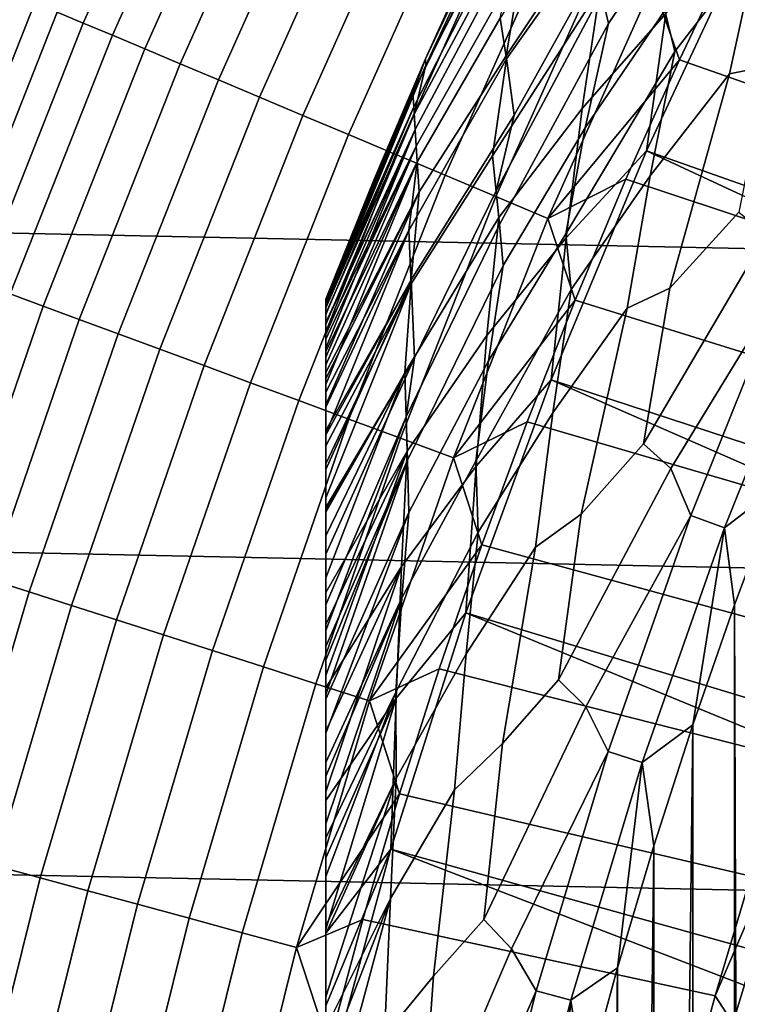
# Model space of a CAD drawing. Header units: metres. Extents: x -29 to 117, y -464 to 29.
# Tile 92 of 256: x -21.62 to -18.99, y 5.39 to 9.01. Entities that reach past the tile are written whole.
import ezdxf

# ---------------------------------------------------------------- set-up
doc = ezdxf.new("R2010")
doc.units = ezdxf.units.M
doc.layers.add('solid_24_501_056_XXX', color=7, linetype='CONTINUOUS')

msp = doc.modelspace()

# ---------------------------------------------------------------- linework, layer by layer
at = {"layer": 'solid_24_501_056_XXX'}
for points in [[(27.666569, 8.352916, -99.5), (-27.292519, 9.504066, -99.5), (-26.870518, 10.63886, -99.5), (27.292519, 9.504066, -99.5)], [(-21.065523, 9.981078, 122.008636), (-21.486401, 9.03951, 122.008636), (-21.39126, 8.999484, 122.197731), (-20.972246, 9.936882, 122.197731)], [(-20.972246, 9.936882, 122.197731), (-21.39126, 8.999484, 122.197731), (-21.283855, 8.954298, 122.378937), (-20.866945, 9.88699, 122.378937)], [(-20.866945, 9.88699, 122.378937), (-21.283855, 8.954298, 122.378937), (-21.164742, 8.904185, 122.551315), (-20.750164, 9.831657, 122.551315)], [(-19.486986, 9.108653, 127.270569), (-19.034529, 9.869363, 127.157471), (-19.155348, 9.454707, 127.05098), (-19.461596, 8.997995, 127.157471)], [(-20.750164, 9.831657, 122.551315), (-21.164742, 8.904185, 122.551315), (-21.034533, 8.849405, 122.713974), (-20.622505, 9.771172, 122.713974)], [(-20.622505, 9.771172, 122.713974), (-21.034533, 8.849405, 122.713974), (-20.893898, 8.790239, 122.866074), (-20.484627, 9.705843, 122.866074)], [(-19.729019, 9.734774, 129.791641), (-20.133541, 8.867949, 129.791641), (-19.935991, 9.30356, 147.257355), (-19.729019, 9.734774, 147.257355)], [(-20.131977, 8.84514, 129.406281), (-20.133541, 8.867949, 129.791641), (-19.729019, 9.734774, 129.791641), (-19.724871, 9.719182, 129.406281)], [(-19.254219, 9.045442, 126.951927), (-18.797415, 9.751278, 126.861099), (-18.912664, 9.291003, 126.779205), (-19.217569, 8.894676, 126.861099)], [(-20.484627, 9.705843, 122.866074), (-20.893898, 8.790239, 122.866074), (-20.743567, 8.726994, 123.006828), (-20.337238, 9.636009, 123.006828)], [(-20.131977, 8.84514, 129.406281), (-19.724871, 9.719182, 129.406281), (-19.819324, 9.45092, 129.020157)], [(-18.993868, 9.299519, 123.621208), (-17.747866, 8.837279, 123.854294), (-17.539009, 9.244856, 123.854294), (-18.777256, 9.729477, 123.621208)], [(-19.533777, 9.294794, 148.696228), (-19.453753, 9.678692, 148.504578), (-19.859064, 9.017632, 148.306549), (-19.836691, 8.867429, 148.504578)], [(-19.402166, 9.534242, 127.511368), (-19.837879, 8.878613, 127.880661), (-19.776381, 9.24244, 128.25618), (-19.456213, 9.686433, 127.880661)], [(-20.337238, 9.636009, 123.006828), (-20.743567, 8.726994, 123.006828), (-20.584311, 8.659993, 123.135521), (-20.181103, 9.56203, 123.135521)], [(-18.912664, 9.291003, 126.779205), (-18.603474, 9.656034, 126.706879), (-18.874929, 8.840714, 126.644699), (-19.017536, 8.812581, 126.706879)], [(-20.181103, 9.56203, 123.135521), (-20.584311, 8.659993, 123.135521), (-20.416952, 8.589584, 123.25148), (-20.017023, 9.484287, 123.25148)], [(-19.837879, 8.878613, 127.880661), (-19.402166, 9.534242, 127.511368), (-19.509617, 9.200209, 127.389389), (-19.807693, 8.660316, 127.511368)], [(27.991997, 7.187365, -99.5), (-27.666569, 8.352916, -99.5), (-27.292519, 9.504066, -99.5), (27.666569, 8.352916, -99.5)], [(-20.017023, 9.484287, 123.25148), (-20.416952, 8.589584, 123.25148), (-20.242355, 8.516129, 123.354111), (-19.845846, 9.403181, 123.354111)], [(-19.823206, 9.470824, 147.684509), (-19.831205, 9.507208, 147.471375), (-20.133541, 8.867949, 147.257355), (-20.180531, 8.741277, 147.471375)], [(-19.831205, 9.507208, 147.471375), (-19.935991, 9.30356, 147.257355), (-20.133541, 8.867949, 147.257355)], [(-19.251337, 9.034833, 149.223404), (-19.17428, 9.50434, 149.056564), (-19.491684, 9.127522, 148.880539), (-19.558821, 8.685507, 149.056564)], [(-19.810299, 9.409366, 147.895477), (-19.823206, 9.470824, 147.684509), (-20.180531, 8.741277, 147.471375), (-20.176954, 8.691751, 147.684509)], [(-19.80121, 9.364713, 128.636398), (-20.175514, 8.664531, 129.020157), (-20.131977, 8.84514, 129.406281), (-19.819324, 9.45092, 129.020157)], [(-19.461596, 8.997995, 127.157471), (-19.155348, 9.454707, 127.05098), (-19.254219, 9.045442, 126.951927), (-19.547514, 8.614725, 127.05098)], [(-19.792578, 9.322756, 148.10318), (-19.810299, 9.409366, 147.895477), (-20.176954, 8.691751, 147.684509), (-20.171469, 8.607902, 147.895477)], [(-19.845846, 9.403181, 123.354111), (-20.242355, 8.516129, 123.354111), (-20.061419, 8.440008, 123.442886), (-19.668453, 9.319131, 123.442886)], [(-19.776381, 9.24244, 128.25618), (-20.167713, 8.546879, 128.636398), (-20.175514, 8.664531, 129.020157), (-19.80121, 9.364713, 128.636398)], [(-15.130502, 7.480491, 153.621323), (-18.936295, 9.355581, 149.378677), (-19.322197, 8.530118, 149.378677), (-15.306841, 7.112697, 153.621323)], [(-19.251337, 9.034833, 149.223404), (-19.322197, 8.530118, 149.378677), (-18.936295, 9.355581, 149.378677)], [(-19.859064, 9.017632, 148.306549), (-19.792578, 9.322756, 148.10318), (-20.171469, 8.607902, 147.895477), (-20.164021, 8.489533, 148.10318)], [(-20.133541, 8.867949, 129.791641), (-20.133541, 8.867949, 147.257355), (-19.935991, 9.30356, 147.257355)], [(-19.668453, 9.319131, 123.442886), (-20.061419, 8.440008, 123.442886), (-19.875076, 8.361613, 123.517342), (-19.485762, 9.23257, 123.517342)], [(-19.298712, 9.143944, 123.577095), (-19.200638, 8.864739, 123.621208), (-18.993868, 9.299519, 123.621208)], [(-19.200638, 8.864739, 123.621208), (-17.947248, 8.424991, 123.854294), (-17.747866, 8.837279, 123.854294), (-18.993868, 9.299519, 123.621208)], [(-19.491684, 9.127522, 148.880539), (-19.533777, 9.294794, 148.696228), (-19.836691, 8.867429, 148.504578), (-19.887598, 8.511468, 148.696228)], [(-19.217569, 8.894676, 126.861099), (-18.912664, 9.291003, 126.779205), (-19.017536, 8.812581, 126.706879), (-19.308485, 8.437654, 126.779205)], [(-19.837879, 8.878613, 127.880661), (-20.157133, 8.379614, 128.25618), (-20.167713, 8.546879, 128.636398), (-19.776381, 9.24244, 128.25618)], [(-19.485762, 9.23257, 123.517342), (-19.875076, 8.361613, 123.517342), (-19.68429, 8.281347, 123.577095), (-19.298712, 9.143944, 123.577095)], [(-19.807693, 8.660316, 127.511368), (-19.509617, 9.200209, 127.389389), (-19.486986, 9.108653, 127.270569), (-19.87431, 8.383365, 127.389389)], [(-19.558821, 8.685507, 149.056564), (-19.491684, 9.127522, 148.880539), (-19.887598, 8.511468, 148.696228), (-19.864576, 8.284682, 148.880539)], [(-19.298712, 9.143944, 123.577095), (-19.68429, 8.281347, 123.577095), (-19.200638, 8.864739, 123.621208)], [(-21.637993, 9.103287, 121.610687), (-22.019484, 8.137256, 121.610687), (-21.949057, 8.11123, 121.812614), (-21.568787, 9.074171, 121.812614)], [(-19.87431, 8.383365, 127.389389), (-19.486986, 9.108653, 127.270569), (-19.461596, 8.997995, 127.157471), (-19.861977, 8.259063, 127.270569)], [(-21.568787, 9.074171, 121.812614), (-21.949057, 8.11123, 121.812614), (-21.865217, 8.080247, 122.008636), (-21.486401, 9.03951, 122.008636)], [(-19.547514, 8.614725, 127.05098), (-19.254219, 9.045442, 126.951927), (-19.217569, 8.894676, 126.861099), (-19.618721, 8.225005, 126.951927)], [(-21.486401, 9.03951, 122.008636), (-21.865217, 8.080247, 122.008636), (-21.7684, 8.044468, 122.197731), (-21.39126, 8.999484, 122.197731)], [(-19.836691, 8.867429, 148.504578), (-19.859064, 9.017632, 148.306549), (-20.164021, 8.489533, 148.10318), (-20.195087, 8.23763, 148.306549)], [(-19.558821, 8.685507, 149.056564), (-19.617012, 8.210666, 149.223404), (-19.322197, 8.530118, 149.378677), (-19.251337, 9.034833, 149.223404)], [(-21.39126, 8.999484, 122.197731), (-21.7684, 8.044468, 122.197731), (-21.659101, 8.004078, 122.378937), (-21.283855, 8.954298, 122.378937)], [(-19.861977, 8.259063, 127.270569), (-19.461596, 8.997995, 127.157471), (-19.547514, 8.614725, 127.05098), (-19.848797, 8.108197, 127.157471)], [(-21.283855, 8.954298, 122.378937), (-21.659101, 8.004078, 122.378937), (-21.537888, 7.959283, 122.551315), (-21.164742, 8.904185, 122.551315)], [(-21.164742, 8.904185, 122.551315), (-21.537888, 7.959283, 122.551315), (-21.405382, 7.910316, 122.713974), (-21.034533, 8.849405, 122.713974)], [(-20.133541, 8.867949, 129.791641), (-20.5, 7.98436, 129.791641), (-20.321573, 8.428146, 147.257355), (-20.133541, 8.867949, 147.257355)], [(-20.133541, 8.867949, 129.791641), (-20.131977, 8.84514, 129.406281), (-20.5, 7.978689, 129.621338), (-20.5, 7.98436, 129.791641)], [(-20.180531, 8.741277, 147.471375), (-20.133541, 8.867949, 147.257355), (-20.321573, 8.428146, 147.257355)], [(-19.887598, 8.511468, 148.696228), (-19.836691, 8.867429, 148.504578), (-20.195087, 8.23763, 148.306549), (-20.185814, 8.041051, 148.504578)], [(-19.807693, 8.660316, 127.511368), (-20.186022, 8.055791, 127.880661), (-20.157133, 8.379614, 128.25618), (-19.837879, 8.878613, 127.880661)], [(-19.68429, 8.281347, 123.577095), (-19.397457, 8.425364, 123.621208), (-19.200638, 8.864739, 123.621208)], [(-19.618721, 8.225005, 126.951927), (-19.217569, 8.894676, 126.861099), (-19.308485, 8.437654, 126.779205), (-19.598713, 8.020019, 126.861099)], [(-19.397457, 8.425364, 123.621208), (-18.137056, 8.008207, 123.854294), (-17.947248, 8.424991, 123.854294), (-19.200638, 8.864739, 123.621208)], [(-21.034533, 8.849405, 122.713974), (-21.405382, 7.910316, 122.713974), (-21.26227, 7.857429, 122.866074), (-20.893898, 8.790239, 122.866074)], [(-20.131977, 8.84514, 129.406281), (-20.175514, 8.664531, 129.020157), (-20.5, 7.932583, 129.279663), (-20.5, 7.955085, 129.406357)], [(-20.131977, 8.84514, 129.406281), (-20.5, 7.955085, 129.406357), (-20.5, 7.961432, 129.450684)], [(-20.131977, 8.84514, 129.406281), (-20.5, 7.961432, 129.450684), (-20.5, 7.978689, 129.621338)], [(-19.017536, 8.812581, 126.706879), (-18.874929, 8.840714, 126.644699), (-18.983086, 8.305135, 126.593147), (-19.235762, 8.025379, 126.644699)], [(-20.893898, 8.790239, 122.866074), (-21.26227, 7.857429, 122.866074), (-21.109287, 7.800894, 123.006828), (-20.743567, 8.726994, 123.006828)], [(-19.308485, 8.437654, 126.779205), (-19.017536, 8.812581, 126.706879), (-19.235762, 8.025379, 126.644699), (-19.393381, 7.951417, 126.706879)], [(-20.743567, 8.726994, 123.006828), (-21.109287, 7.800894, 123.006828), (-20.947224, 7.741004, 123.135521), (-20.584311, 8.659993, 123.135521)], [(-20.5, 7.981003, 147.34346), (-20.180531, 8.741277, 147.471375), (-20.321573, 8.428146, 147.257355), (-20.5, 7.98436, 147.257355)], [(-20.176954, 8.691751, 147.684509), (-20.180531, 8.741277, 147.471375), (-20.5, 7.970655, 147.429932), (-20.5, 7.96332, 147.471283)], [(-20.5, 7.981003, 147.34346), (-20.5, 7.970655, 147.429932), (-20.180531, 8.741277, 147.471375)], [(-20.176954, 8.691751, 147.684509), (-20.5, 7.96332, 147.471283), (-20.5, 7.953424, 147.516678)], [(-20.5, 7.928636, 147.604523), (-20.176954, 8.691751, 147.684509), (-20.5, 7.953424, 147.516678)], [(-20.171469, 8.607902, 147.895477), (-20.176954, 8.691751, 147.684509), (-20.5, 7.928636, 147.604523), (-20.5, 7.899852, 147.684433)], [(-19.617012, 8.210666, 149.223404), (-19.558821, 8.685507, 149.056564), (-19.864576, 8.284682, 148.880539), (-19.908413, 7.851155, 149.056564)], [(-20.584311, 8.659993, 123.135521), (-20.947224, 7.741004, 123.135521), (-20.776915, 7.678067, 123.25148), (-20.416952, 8.589584, 123.25148)], [(-20.167713, 8.546879, 128.636398), (-20.5, 7.866208, 129.020355), (-20.5, 7.89168, 129.10791), (-20.175514, 8.664531, 129.020157)], [(-20.175514, 8.664531, 129.020157), (-20.5, 7.89168, 129.10791), (-20.5, 7.932583, 129.279663)], [(-20.186022, 8.055791, 127.880661), (-19.807693, 8.660316, 127.511368), (-19.87431, 8.383365, 127.389389), (-20.17388, 7.769192, 127.511368)], [(-19.848797, 8.108197, 127.157471), (-19.547514, 8.614725, 127.05098), (-19.618721, 8.225005, 126.951927), (-19.902868, 7.75852, 127.05098)], [(-20.416952, 8.589584, 123.25148), (-20.776915, 7.678067, 123.25148), (-20.599239, 7.612407, 123.354111), (-20.242355, 8.516129, 123.354111)], [(-20.171469, 8.607902, 147.895477), (-20.5, 7.899852, 147.684433), (-20.5, 7.896134, 147.693619)], [(-20.5, 7.854891, 147.784378), (-20.171469, 8.607902, 147.895477), (-20.5, 7.896134, 147.693619)], [(-20.164021, 8.489533, 148.10318), (-20.171469, 8.607902, 147.895477), (-20.5, 7.80446, 147.876862), (-20.5, 7.793289, 147.895264)], [(-20.5, 7.854891, 147.784378), (-20.5, 7.80446, 147.876862), (-20.171469, 8.607902, 147.895477)], [(-20.157133, 8.379614, 128.25618), (-20.5, 7.715996, 128.636612), (-20.5, 7.772004, 128.761612), (-20.167713, 8.546879, 128.636398)], [(-20.167713, 8.546879, 128.636398), (-20.5, 7.772004, 128.761612), (-20.5, 7.838297, 128.935287)], [(-20.167713, 8.546879, 128.636398), (-20.5, 7.838297, 128.935287), (-20.5, 7.866208, 129.020355)], [(-20.242355, 8.516129, 123.354111), (-20.599239, 7.612407, 123.354111), (-20.415113, 7.544364, 123.442886), (-20.061419, 8.440008, 123.442886)], [(-19.864576, 8.284682, 148.880539), (-19.887598, 8.511468, 148.696228), (-20.185814, 8.041051, 148.504578), (-20.210022, 7.714705, 148.696228)], [(-15.632605, 6.364865, 153.621323), (-15.47424, 6.740749, 153.621323), (-19.322197, 8.530118, 149.378677), (-19.672134, 7.688778, 149.378677)], [(-19.617012, 8.210666, 149.223404), (-19.672134, 7.688778, 149.378677), (-19.322197, 8.530118, 149.378677)], [(-15.47424, 6.740749, 153.621323), (-15.306841, 7.112697, 153.621323), (-19.322197, 8.530118, 149.378677)], [(-20.164021, 8.489533, 148.10318), (-20.5, 7.793289, 147.895264), (-20.5, 7.743721, 147.971329)], [(-20.5, 7.671778, 148.067581), (-20.164021, 8.489533, 148.10318), (-20.5, 7.743721, 147.971329)], [(-20.195087, 8.23763, 148.306549), (-20.164021, 8.489533, 148.10318), (-20.5, 7.671778, 148.067581), (-20.5, 7.64281, 148.102859)], [(-20.5, 7.98436, 129.791641), (-20.5, 7.98436, 147.257355), (-20.321573, 8.428146, 147.257355)], [(-20.061419, 8.440008, 123.442886), (-20.415113, 7.544364, 123.442886), (-20.225487, 7.474288, 123.517342), (-19.875076, 8.361613, 123.517342)], [(-19.598713, 8.020019, 126.861099), (-19.308485, 8.437654, 126.779205), (-19.393381, 7.951417, 126.706879), (-19.665825, 7.56749, 126.779205)], [(-19.68429, 8.281347, 123.577095), (-19.584223, 7.981622, 123.621208), (-19.397457, 8.425364, 123.621208)], [(-19.584223, 7.981622, 123.621208), (-18.317188, 7.58715, 123.854294), (-18.137056, 8.008207, 123.854294), (-19.397457, 8.425364, 123.621208)], [(-20.186022, 8.055791, 127.880661), (-20.5, 7.50196, 128.256302), (-20.5, 7.597048, 128.410522), (-20.157133, 8.379614, 128.25618)], [(-20.157133, 8.379614, 128.25618), (-20.5, 7.597048, 128.410522), (-20.5, 7.691751, 128.5867)], [(-20.157133, 8.379614, 128.25618), (-20.5, 7.691751, 128.5867), (-20.5, 7.715996, 128.636612)], [(-19.875076, 8.361613, 123.517342), (-20.225487, 7.474288, 123.517342), (-20.031336, 7.40254, 123.577095), (-19.68429, 8.281347, 123.577095)], [(-20.17388, 7.769192, 127.511368), (-19.87431, 8.383365, 127.389389), (-19.861977, 8.259063, 127.270569), (-20.204819, 7.552102, 127.389389)], [(28.268473, 6.008511, -99.5), (-27.991997, 7.187365, -99.5), (-27.666569, 8.352916, -99.5), (27.991997, 7.187365, -99.5)], [(-19.908413, 7.851155, 149.056564), (-19.864576, 8.284682, 148.880539), (-20.210022, 7.714705, 148.696228), (-20.201044, 7.426652, 148.880539)], [(-19.235762, 8.025379, 126.644699), (-18.983086, 8.305135, 126.593147), (-18.88085, 8.223122, 126.552628), (-19.333561, 7.452932, 126.593147)], [(-20.204819, 7.552102, 127.389389), (-19.861977, 8.259063, 127.270569), (-19.848797, 8.108197, 127.157471), (-20.199945, 7.394079, 127.270569)], [(-19.68429, 8.281347, 123.577095), (-20.031336, 7.40254, 123.577095), (-19.584223, 7.981622, 123.621208)], [(-20.195087, 8.23763, 148.306549), (-20.5, 7.64281, 148.102859), (-20.5, 7.587895, 148.165619)], [(-20.5, 7.49085, 148.264816), (-20.195087, 8.23763, 148.306549), (-20.5, 7.587895, 148.165619)], [(-20.185814, 8.041051, 148.504578), (-20.195087, 8.23763, 148.306549), (-20.5, 7.49085, 148.264816), (-20.5, 7.446687, 148.30632)], [(-19.902868, 7.75852, 127.05098), (-19.618721, 8.225005, 126.951927), (-19.598713, 8.020019, 126.861099), (-19.948284, 7.389919, 126.951927)], [(-19.333561, 7.452932, 126.593147), (-18.88085, 8.223122, 126.552628), (-18.81744, 8.04296, 126.52346), (-19.232668, 7.362794, 126.552628)], [(-19.908413, 7.851155, 149.056564), (-19.947422, 7.371738, 149.223404), (-19.672134, 7.688778, 149.378677), (-19.617012, 8.210666, 149.223404)], [(-20.199945, 7.394079, 127.270569), (-19.848797, 8.108197, 127.157471), (-19.902868, 7.75852, 127.05098), (-20.195341, 7.201791, 127.157471)], [(-20.5, 7.359214, 128.054153), (-20.186022, 8.055791, 127.880661), (-20.17388, 7.769192, 127.511368), (-20.5, 7.219668, 127.880692)], [(-20.186022, 8.055791, 127.880661), (-20.5, 7.359214, 128.054153), (-20.5, 7.486599, 128.232971)], [(-20.186022, 8.055791, 127.880661), (-20.5, 7.486599, 128.232971), (-20.5, 7.50196, 128.256302)], [(-20.185814, 8.041051, 148.504578), (-20.5, 7.446687, 148.30632), (-20.5, 7.3803, 148.365051)], [(-20.5, 7.25543, 148.46524), (-20.185814, 8.041051, 148.504578), (-20.5, 7.3803, 148.365051)], [(-20.210022, 7.714705, 148.696228), (-20.185814, 8.041051, 148.504578), (-20.5, 7.25543, 148.46524), (-20.5, 7.202671, 148.504456)], [(-19.232668, 7.362794, 126.552628), (-18.81744, 8.04296, 126.52346), (-19.159338, 7.19062, 126.52346)], [(-18.696367, 7.991211, 126.505867), (-19.036066, 7.144355, 126.505867), (-19.159338, 7.19062, 126.52346), (-18.81744, 8.04296, 126.52346)], [(-21.659101, 8.004078, 122.378937), (-21.991949, 7.038188, 122.378937), (-21.868874, 6.9988, 122.551315), (-21.537888, 7.959283, 122.551315)], [(-19.948284, 7.389919, 126.951927), (-19.598713, 8.020019, 126.861099), (-19.665825, 7.56749, 126.779205), (-19.940071, 7.12908, 126.861099)], [(-19.393381, 7.951417, 126.706879), (-19.235762, 8.025379, 126.644699), (-19.333561, 7.452932, 126.593147), (-19.561392, 7.195358, 126.644699)], [(-21.537888, 7.959283, 122.551315), (-21.868874, 6.9988, 122.551315), (-21.734331, 6.955742, 122.713974), (-21.405382, 7.910316, 122.713974)], [(-20.5, -7.970665, 147.429871), (-20.5, 7.981003, 147.34346), (-20.5, 7.98436, 147.257355), (-20.5, -7.981005, 147.34343)], [(-20.5, -7.98436, 129.791641), (-20.5, -7.98436, 147.257355), (-20.5, 7.98436, 147.257355), (-20.5, 7.98436, 129.791641)], [(-20.5, -7.98436, 147.257355), (-20.5, -7.981005, 147.34343), (-20.5, 7.98436, 147.257355)], [(-20.5, -7.978689, 129.621338), (-20.5, -7.98436, 129.791641), (-20.5, 7.98436, 129.791641), (-20.5, 7.978689, 129.621338)], [(-20.5, -7.963321, 147.471283), (-20.5, 7.970655, 147.429932), (-20.5, 7.981003, 147.34346), (-20.5, -7.970665, 147.429871)], [(-20.5, 7.978689, 129.621338), (-20.5, 7.961432, 129.450684), (-20.5, -7.978689, 129.621338)], [(-20.5, -7.953451, 147.516571), (-20.5, 7.96332, 147.471283), (-20.5, 7.970655, 147.429932), (-20.5, -7.963321, 147.471283)], [(-20.5, -7.928685, 147.60437), (-20.5, 7.953424, 147.516678), (-20.5, 7.96332, 147.471283), (-20.5, -7.953451, 147.516571)], [(-20.5, 7.955085, 129.406357), (-20.5, -7.961432, 129.450684), (-20.5, -7.978689, 129.621338), (-20.5, 7.961432, 129.450684)], [(-20.031336, 7.40254, 123.577095), (-19.760839, 7.533742, 123.621208), (-19.584223, 7.981622, 123.621208)], [(-19.760839, 7.533742, 123.621208), (-18.487547, 7.162041, 123.854294), (-18.317188, 7.58715, 123.854294), (-19.584223, 7.981622, 123.621208)], [(-19.036066, 7.144355, 126.505867), (-18.696367, 7.991211, 126.505867), (-18.835306, 7.298701, 126.5)], [(-20.5, 7.932583, 129.279663), (-20.5, -7.955085, 129.406357), (-20.5, -7.961432, 129.450684), (-20.5, 7.955085, 129.406357)], [(-20.5, -7.899851, 147.684433), (-20.5, 7.928636, 147.604523), (-20.5, 7.953424, 147.516678), (-20.5, -7.928685, 147.60437)], [(-20.5, 7.89168, 129.10791), (-20.5, -7.932584, 129.279663), (-20.5, -7.955085, 129.406357), (-20.5, 7.932583, 129.279663)], [(-20.5, -7.896212, 147.69342), (-20.5, 7.899852, 147.684433), (-20.5, 7.928636, 147.604523), (-20.5, -7.899851, 147.684433)], [(-19.665825, 7.56749, 126.779205), (-19.393381, 7.951417, 126.706879), (-19.561392, 7.195358, 126.644699), (-19.730253, 7.074275, 126.706879)], [(-21.405382, 7.910316, 122.713974), (-21.734331, 6.955742, 122.713974), (-21.58902, 6.909237, 122.866074), (-21.26227, 7.857429, 122.866074)], [(-20.5, -7.855006, 147.784149), (-20.5, 7.896134, 147.693619), (-20.5, 7.899852, 147.684433), (-20.5, -7.896212, 147.69342)], [(-20.5, -7.804613, 147.876602), (-20.5, 7.854891, 147.784378), (-20.5, 7.896134, 147.693619), (-20.5, -7.855006, 147.784149)], [(-20.5, 7.866208, 129.020355), (-20.5, -7.89168, 129.10791), (-20.5, -7.932584, 129.279663), (-20.5, 7.89168, 129.10791)], [(-21.26227, 7.857429, 122.866074), (-21.58902, 6.909237, 122.866074), (-21.433685, 6.859525, 123.006828), (-21.109287, 7.800894, 123.006828)], [(-20.5, 7.838297, 128.935287), (-20.5, -7.866208, 129.020355), (-20.5, -7.89168, 129.10791), (-20.5, 7.866208, 129.020355)], [(-20.5, -7.79329, 147.895264), (-20.5, 7.80446, 147.876862), (-20.5, 7.854891, 147.784378), (-20.5, -7.804613, 147.876602)], [(-19.947422, 7.371738, 149.223404), (-19.908413, 7.851155, 149.056564), (-20.201044, 7.426652, 148.880539), (-20.222431, 7.002773, 149.056564)], [(-20.5, 7.772004, 128.761612), (-20.5, -7.838297, 128.935287), (-20.5, -7.866208, 129.020355), (-20.5, 7.838297, 128.935287)], [(-21.109287, 7.800894, 123.006828), (-21.433685, 6.859525, 123.006828), (-21.269131, 6.806862, 123.135521), (-20.947224, 7.741004, 123.135521)], [(-20.5, -7.743899, 147.971069), (-20.5, 7.793289, 147.895264), (-20.5, 7.80446, 147.876862), (-20.5, -7.79329, 147.895264)], [(-20.5, -7.671966, 148.067352), (-20.5, 7.743721, 147.971329), (-20.5, 7.793289, 147.895264), (-20.5, -7.743899, 147.971069)], [(-20.947224, 7.741004, 123.135521), (-21.269131, 6.806862, 123.135521), (-21.096205, 6.751519, 123.25148), (-20.776915, 7.678067, 123.25148)], [(-20.5, 7.715996, 128.636612), (-20.5, -7.772004, 128.761612), (-20.5, -7.838297, 128.935287), (-20.5, 7.772004, 128.761612)], [(-20.5, 7.048509, 127.693161), (-20.17388, 7.769192, 127.511368), (-20.204819, 7.552102, 127.389389), (-20.5, 6.862637, 127.511368)], [(-20.5, 7.214021, 127.874092), (-20.17388, 7.769192, 127.511368), (-20.5, 7.048509, 127.693161)], [(-20.5, 7.219668, 127.880692), (-20.17388, 7.769192, 127.511368), (-20.5, 7.214021, 127.874092)], [(-20.5, -7.642811, 148.102859), (-20.5, 7.671778, 148.067581), (-20.5, 7.743721, 147.971329), (-20.5, -7.671966, 148.067352)], [(-20.195341, 7.201791, 127.157471), (-19.902868, 7.75852, 127.05098), (-19.948284, 7.389919, 126.951927), (-20.220741, 6.887703, 127.05098)], [(-20.5, 7.691751, 128.5867), (-20.5, -7.715996, 128.636612), (-20.5, -7.772004, 128.761612), (-20.5, 7.715996, 128.636612)], [(-20.210022, 7.714705, 148.696228), (-20.5, 7.202671, 148.504456), (-20.5, 7.115989, 148.565216)], [(-20.5, 6.961056, 148.664291), (-20.210022, 7.714705, 148.696228), (-20.5, 7.115989, 148.565216)], [(-20.201044, 7.426652, 148.880539), (-20.210022, 7.714705, 148.696228), (-20.5, 6.961056, 148.664291), (-20.5, 6.907519, 148.696198)], [(-20.776915, 7.678067, 123.25148), (-21.096205, 6.751519, 123.25148), (-20.9158, 6.693783, 123.354111), (-20.599239, 7.612407, 123.354111)], [(-20.5, 7.597048, 128.410522), (-20.5, -7.691751, 128.5867), (-20.5, -7.715996, 128.636612), (-20.5, 7.691751, 128.5867)], [(-20.5, -7.588067, 148.165436), (-20.5, 7.64281, 148.102859), (-20.5, 7.671778, 148.067581), (-20.5, -7.642811, 148.102859)], [(-15.921858, 5.602168, 153.621323), (-15.781839, 5.985264, 153.621323), (-19.672134, 7.688778, 149.378677), (-19.985458, 6.833128, 149.378677)], [(-19.947422, 7.371738, 149.223404), (-19.985458, 6.833128, 149.378677), (-19.672134, 7.688778, 149.378677)], [(-15.781839, 5.985264, 153.621323), (-15.632605, 6.364865, 153.621323), (-19.672134, 7.688778, 149.378677)], [(-20.5, -7.588067, 148.165436), (-20.5, 7.587895, 148.165619), (-20.5, 7.64281, 148.102859)], [(-20.599239, 7.612407, 123.354111), (-20.9158, 6.693783, 123.354111), (-20.728844, 6.633951, 123.442886), (-20.415113, 7.544364, 123.442886)], [(-20.5, 7.50196, 128.256302), (-20.5, -7.597048, 128.410522), (-20.5, -7.691751, 128.5867), (-20.5, 7.597048, 128.410522)], [(-20.5, -7.491001, 148.264679), (-20.5, 7.49085, 148.264816), (-20.5, 7.587895, 148.165619)], [(-20.5, -7.588067, 148.165436), (-20.5, -7.491001, 148.264679), (-20.5, 7.587895, 148.165619)], [(-19.940071, 7.12908, 126.861099), (-19.665825, 7.56749, 126.779205), (-19.730253, 7.074275, 126.706879), (-19.983974, 6.682244, 126.779205)], [(-20.415113, 7.544364, 123.442886), (-20.728844, 6.633951, 123.442886), (-20.536303, 6.572331, 123.517342), (-20.225487, 7.474288, 123.517342)], [(-20.5, 6.768237, 127.432182), (-20.204819, 7.552102, 127.389389), (-20.199945, 7.394079, 127.270569), (-20.5, 6.709613, 127.389404)], [(-20.5, 6.862637, 127.511368), (-20.204819, 7.552102, 127.389389), (-20.5, 6.768237, 127.432182)], [(-20.031336, 7.40254, 123.577095), (-19.927217, 7.081957, 123.621208), (-19.760839, 7.533742, 123.621208)], [(-19.927217, 7.081957, 123.621208), (-18.648043, 6.733108, 123.854294), (-18.487547, 7.162041, 123.854294), (-19.760839, 7.533742, 123.621208)], [(-20.5, 7.486599, 128.232971), (-20.5, -7.50196, 128.256302), (-20.5, -7.597048, 128.410522), (-20.5, 7.50196, 128.256302)], [(-20.5, -7.446687, 148.30632), (-20.5, 7.446687, 148.30632), (-20.5, 7.49085, 148.264816)], [(-20.5, -7.491001, 148.264679), (-20.5, -7.446687, 148.30632), (-20.5, 7.49085, 148.264816)], [(-20.225487, 7.474288, 123.517342), (-20.536303, 6.572331, 123.517342), (-20.339169, 6.509241, 123.577095), (-20.031336, 7.40254, 123.577095)], [(-20.5, 7.359214, 128.054153), (-20.5, -7.486599, 128.232971), (-20.5, -7.50196, 128.256302), (-20.5, 7.486599, 128.232971)], [(-19.561392, 7.195358, 126.644699), (-19.333561, 7.452932, 126.593147), (-19.232668, 7.362794, 126.552628), (-19.645802, 6.585991, 126.593147)], [(-20.5, -7.380428, 148.364944), (-20.5, 7.3803, 148.365051), (-20.5, 7.446687, 148.30632)], [(-20.5, -7.446687, 148.30632), (-20.5, -7.380428, 148.364944), (-20.5, 7.446687, 148.30632)], [(-20.201044, 7.426652, 148.880539), (-20.5, 6.907519, 148.696198), (-20.5, 6.790113, 148.762177)], [(-20.5, 6.602546, 148.85849), (-20.201044, 7.426652, 148.880539), (-20.5, 6.790113, 148.762177)], [(-20.222431, 7.002773, 149.056564), (-20.201044, 7.426652, 148.880539), (-20.5, 6.602546, 148.85849), (-20.5, 6.556568, 148.880569)], [(-20.5, 6.532505, 127.279572), (-20.199945, 7.394079, 127.270569), (-20.195341, 7.201791, 127.157471), (-20.5, 6.516123, 127.270576)], [(-20.5, 6.658244, 127.354851), (-20.199945, 7.394079, 127.270569), (-20.5, 6.532505, 127.279572)], [(-20.5, 6.658244, 127.354851), (-20.5, 6.709613, 127.389404), (-20.199945, 7.394079, 127.270569)], [(-20.5, -7.255523, 148.465179), (-20.5, 7.25543, 148.46524), (-20.5, 7.3803, 148.365051)], [(-20.5, -7.380428, 148.364944), (-20.5, -7.255523, 148.465179), (-20.5, 7.3803, 148.365051)], [(-20.031336, 7.40254, 123.577095), (-20.339169, 6.509241, 123.577095), (-19.927217, 7.081957, 123.621208)], [(-20.220741, 6.887703, 127.05098), (-19.948284, 7.389919, 126.951927), (-19.940071, 7.12908, 126.861099), (-20.242319, 6.541672, 126.951927)], [(-20.5, 7.219668, 127.880692), (-20.5, -7.359214, 128.054153), (-20.5, -7.486599, 128.232971), (-20.5, 7.359214, 128.054153)], [(-20.222431, 7.002773, 149.056564), (-20.241974, 6.519559, 149.223404), (-19.985458, 6.833128, 149.378677), (-19.947422, 7.371738, 149.223404)], [(-19.645802, 6.585991, 126.593147), (-19.232668, 7.362794, 126.552628), (-19.159338, 7.19062, 126.52346), (-19.545307, 6.487468, 126.552628)], [(-19.036066, 7.144355, 126.505867), (-18.835306, 7.298701, 126.5), (-18.99894, 6.861476, 126.5)], [(-18.99894, 6.861476, 126.5), (-18.835306, 7.298701, 126.5), (-18.916512, 1.779112, 126.5), (-18.979097, 0.890888, 126.5)], [(-20.5, -7.20267, 148.504456), (-20.5, 7.202671, 148.504456), (-20.5, 7.25543, 148.46524)], [(-20.5, -7.255523, 148.465179), (-20.5, -7.20267, 148.504456), (-20.5, 7.25543, 148.46524)], [(-20.5, 7.214021, 127.874092), (-20.5, -7.219668, 127.880692), (-20.5, -7.359214, 128.054153), (-20.5, 7.219668, 127.880692)], [(-20.5, 7.214021, 127.874092), (-20.5, -7.214021, 127.874092), (-20.5, -7.219668, 127.880692)], [(-20.5, 7.214021, 127.874092), (-20.5, 7.048509, 127.693161), (-20.5, -7.214021, 127.874092)], [(-20.5, -7.116039, 148.56517), (-20.5, 7.115989, 148.565216), (-20.5, 7.202671, 148.504456)], [(-20.5, -7.20267, 148.504456), (-20.5, -7.116039, 148.56517), (-20.5, 7.202671, 148.504456)], [(-20.5, 6.39076, 127.206665), (-20.195341, 7.201791, 127.157471), (-20.220741, 6.887703, 127.05098), (-20.5, 6.282278, 127.157463)], [(-20.5, 6.516123, 127.270576), (-20.195341, 7.201791, 127.157471), (-20.5, 6.39076, 127.206665)], [(28.495304, 4.819527, -99.5), (-28.268473, 6.008511, -99.5), (-27.991997, 7.187365, -99.5), (28.268473, 6.008511, -99.5)], [(-19.730253, 7.074275, 126.706879), (-19.561392, 7.195358, 126.644699), (-19.645802, 6.585991, 126.593147), (-19.851225, 6.352169, 126.644699)], [(-19.545307, 6.487468, 126.552628), (-19.159338, 7.19062, 126.52346), (-19.462652, 6.323799, 126.52346)], [(-19.036066, 7.144355, 126.505867), (-19.337429, 6.283112, 126.505867), (-19.462652, 6.323799, 126.52346), (-19.159338, 7.19062, 126.52346)], [(-20.242319, 6.541672, 126.951927), (-19.940071, 7.12908, 126.861099), (-19.983974, 6.682244, 126.779205), (-20.240952, 6.22367, 126.861099)], [(-19.337429, 6.283112, 126.505867), (-19.036066, 7.144355, 126.505867), (-19.15242, 6.420645, 126.5)], [(-19.036066, 7.144355, 126.505867), (-18.99894, 6.861476, 126.5), (-19.15242, 6.420645, 126.5)], [(-20.5, -6.961066, 148.664291), (-20.5, 6.961056, 148.664291), (-20.5, 7.115989, 148.565216)], [(-20.5, -7.116039, 148.56517), (-20.5, -6.961066, 148.664291), (-20.5, 7.115989, 148.565216)], [(-20.339169, 6.509241, 123.577095), (-20.083265, 6.626502, 123.621208), (-19.927217, 7.081957, 123.621208)], [(-20.083265, 6.626502, 123.621208), (-18.798588, 6.300581, 123.854294), (-18.648043, 6.733108, 123.854294), (-19.927217, 7.081957, 123.621208)], [(-19.983974, 6.682244, 126.779205), (-19.730253, 7.074275, 126.706879), (-19.851225, 6.352169, 126.644699), (-20.027475, 6.182917, 126.706879)], [(-20.5, 7.048509, 127.693161), (-20.5, 6.862637, 127.511368), (-20.5, -7.048509, 127.693161)], [(-20.5, 7.048509, 127.693161), (-20.5, -7.048509, 127.693161), (-20.5, -7.214021, 127.874092)], [(-20.222431, 7.002773, 149.056564), (-20.5, 6.556568, 148.880569), (-20.5, 6.397454, 148.952637)], [(-20.5, 6.17453, 149.044434), (-20.222431, 7.002773, 149.056564), (-20.5, 6.397454, 148.952637)], [(-20.241974, 6.519559, 149.223404), (-20.222431, 7.002773, 149.056564), (-20.5, 6.17453, 149.044434), (-20.5, 6.142985, 149.05661)], [(-21.734331, 6.955742, 122.713974), (-22.020735, 5.987552, 122.713974), (-21.873507, 5.94752, 122.866074), (-21.58902, 6.909237, 122.866074)], [(-20.5, -6.907518, 148.696198), (-20.5, 6.907519, 148.696198), (-20.5, 6.961056, 148.664291)], [(-20.5, -6.961066, 148.664291), (-20.5, -6.907518, 148.696198), (-20.5, 6.961056, 148.664291)], [(-21.58902, 6.909237, 122.866074), (-21.873507, 5.94752, 122.866074), (-21.716127, 5.904727, 123.006828), (-21.433685, 6.859525, 123.006828)], [(-20.5, -6.790088, 148.762192), (-20.5, 6.790113, 148.762177), (-20.5, 6.907519, 148.696198)], [(-20.5, -6.907518, 148.696198), (-20.5, -6.790088, 148.762192), (-20.5, 6.907519, 148.696198)], [(-20.5, 6.057227, 127.069077), (-20.220741, 6.887703, 127.05098), (-20.242319, 6.541672, 126.951927), (-20.5, 6.00567, 127.050964)], [(-20.5, 6.232512, 127.136429), (-20.220741, 6.887703, 127.05098), (-20.5, 6.057227, 127.069077)], [(-20.5, 6.232512, 127.136429), (-20.5, 6.282278, 127.157463), (-20.220741, 6.887703, 127.05098)], [(-21.433685, 6.859525, 123.006828), (-21.716127, 5.904727, 123.006828), (-21.549404, 5.859395, 123.135521), (-21.269131, 6.806862, 123.135521)], [(-20.5, 6.862637, 127.511368), (-20.5, 6.768237, 127.432182), (-20.5, -6.862637, 127.511368)], [(-20.5, -7.048509, 127.693161), (-20.5, 6.862637, 127.511368), (-20.5, -6.862637, 127.511368)], [(-19.15242, 6.420645, 126.5), (-18.99894, 6.861476, 126.5), (-19, 0, 126.5), (-19.15242, -6.420645, 126.5)], [(-18.99894, 6.861476, 126.5), (-18.979097, 0.890888, 126.5), (-19, 0, 126.5)], [(-21.269131, 6.806862, 123.135521), (-21.549404, 5.859395, 123.135521), (-21.374199, 5.811755, 123.25148), (-21.096205, 6.751519, 123.25148)], [(-16.173923, 4.826385, 153.621323), (-16.052578, 5.215799, 153.621323), (-19.985458, 6.833128, 149.378677), (-20.261585, 5.96476, 149.378677)], [(-20.241974, 6.519559, 149.223404), (-20.261585, 5.96476, 149.378677), (-19.985458, 6.833128, 149.378677)], [(-16.052578, 5.215799, 153.621323), (-15.921858, 5.602168, 153.621323), (-19.985458, 6.833128, 149.378677)], [(-20.5, -6.602488, 148.858505), (-20.5, 6.602546, 148.85849), (-20.5, 6.790113, 148.762177)], [(-20.5, -6.790088, 148.762192), (-20.5, -6.602488, 148.858505), (-20.5, 6.790113, 148.762177)], [(-20.5, 6.768237, 127.432182), (-20.5, -6.768234, 127.432182), (-20.5, -6.862637, 127.511368)], [(-20.5, 6.768237, 127.432182), (-20.5, 6.709613, 127.389404), (-20.5, -6.768234, 127.432182)], [(-21.096205, 6.751519, 123.25148), (-21.374199, 5.811755, 123.25148), (-21.191416, 5.762055, 123.354111), (-20.9158, 6.693783, 123.354111)], [(-20.9158, 6.693783, 123.354111), (-21.191416, 5.762055, 123.354111), (-21.001997, 5.710552, 123.442886), (-20.728844, 6.633951, 123.442886)], [(-20.5, 6.709613, 127.389404), (-20.5, -6.709613, 127.389404), (-20.5, -6.768234, 127.432182)], [(-20.5, 6.658244, 127.354851), (-20.5, -6.709613, 127.389404), (-20.5, 6.709613, 127.389404)], [(-20.5, 6.658244, 127.354851), (-20.5, -6.658237, 127.354851), (-20.5, -6.709613, 127.389404)], [(-20.5, 6.658244, 127.354851), (-20.5, 6.532505, 127.279572), (-20.5, -6.658237, 127.354851)], [(-20.240952, 6.22367, 126.861099), (-19.983974, 6.682244, 126.779205), (-20.027475, 6.182917, 126.706879), (-20.262297, 5.78368, 126.779205)], [(-20.728844, 6.633951, 123.442886), (-21.001997, 5.710552, 123.442886), (-20.806919, 5.657509, 123.517342), (-20.536303, 6.572331, 123.517342)], [(-20.339169, 6.509241, 123.577095), (-20.228907, 6.167613, 123.621208), (-20.083265, 6.626502, 123.621208)], [(-20.228907, 6.167613, 123.621208), (-18.939104, 5.86469, 123.854294), (-18.798588, 6.300581, 123.854294), (-20.083265, 6.626502, 123.621208)], [(-20.5, -6.556567, 148.880569), (-20.5, 6.556568, 148.880569), (-20.5, 6.602546, 148.85849)], [(-20.5, -6.602488, 148.858505), (-20.5, -6.556567, 148.880569), (-20.5, 6.602546, 148.85849)], [(-19.851225, 6.352169, 126.644699), (-19.645802, 6.585991, 126.593147), (-19.545307, 6.487468, 126.552628), (-19.919188, 5.706025, 126.593147)], [(-20.536303, 6.572331, 123.517342), (-20.806919, 5.657509, 123.517342), (-20.607187, 5.603201, 123.577095), (-20.339169, 6.509241, 123.577095)], [(-20.5, -6.39737, 148.952667), (-20.5, 6.397454, 148.952637), (-20.5, 6.556568, 148.880569)], [(-20.5, -6.556567, 148.880569), (-20.5, -6.39737, 148.952667), (-20.5, 6.556568, 148.880569)], [(-20.5, 5.864361, 127.004784), (-20.242319, 6.541672, 126.951927), (-20.240952, 6.22367, 126.861099), (-20.5, 5.682843, 126.95192)], [(-20.5, 6.00567, 127.050964), (-20.242319, 6.541672, 126.951927), (-20.5, 5.864361, 127.004784)], [(-20.5, 6.532505, 127.279572), (-20.5, -6.532489, 127.279564), (-20.5, -6.658237, 127.354851)], [(-20.5, 6.532505, 127.279572), (-20.5, 6.516123, 127.270576), (-20.5, -6.532489, 127.279564)], [(-20.5, 5.671124, 149.218842), (-20.5, 5.656203, 149.223434), (-20.261585, 5.96476, 149.378677), (-20.241974, 6.519559, 149.223404)], [(-20.241974, 6.519559, 149.223404), (-20.5, 6.142985, 149.05661), (-20.5, 5.932521, 149.133209)], [(-20.5, 5.671124, 149.218842), (-20.241974, 6.519559, 149.223404), (-20.5, 5.932521, 149.133209)], [(-20.5, 6.516123, 127.270576), (-20.5, -6.516123, 127.270576), (-20.5, -6.532489, 127.279564)], [(-20.5, 6.516123, 127.270576), (-20.5, 6.39076, 127.206665), (-20.5, -6.516123, 127.270576)], [(-20.339169, 6.509241, 123.577095), (-20.607187, 5.603201, 123.577095), (-20.228907, 6.167613, 123.621208)], [(-19.919188, 5.706025, 126.593147), (-19.545307, 6.487468, 126.552628), (-19.462652, 6.323799, 126.52346), (-19.81813, 5.598927, 126.552628)], [(-19.337429, 6.283112, 126.505867), (-19.15242, 6.420645, 126.5), (-19.295582, 5.976651, 126.5)], [(-19.295582, -5.976651, 126.5), (-19.295582, 5.976651, 126.5), (-19.15242, 6.420645, 126.5)], [(-19.15242, -6.420645, 126.5), (-19.295582, -5.976651, 126.5), (-19.15242, 6.420645, 126.5)], [(-20.5, -6.39737, 148.952667), (-20.5, 6.17453, 149.044434), (-20.5, 6.397454, 148.952637)], [(-20.5, 6.39076, 127.206665), (-20.5, -6.390735, 127.20665), (-20.5, -6.516123, 127.270576)], [(-20.5, 6.39076, 127.206665), (-20.5, 6.282278, 127.157463), (-20.5, -6.390735, 127.20665)], [(-20.027475, 6.182917, 126.706879), (-19.851225, 6.352169, 126.644699), (-19.919188, 5.706025, 126.593147), (-20.104733, 5.497356, 126.644699)], [(-19.81813, 5.598927, 126.552628), (-19.462652, 6.323799, 126.52346), (-19.72677, 5.444243, 126.52346)], [(-19.337429, 6.283112, 126.505867), (-19.599848, 5.409214, 126.505867), (-19.72677, 5.444243, 126.52346), (-19.462652, 6.323799, 126.52346)], [(-20.5, 6.282278, 127.157463), (-20.5, -6.282278, 127.157463), (-20.5, -6.390735, 127.20665)], [(-20.5, 6.232512, 127.136429), (-20.5, -6.282278, 127.157463), (-20.5, 6.282278, 127.157463)], [(-19.599848, 5.409214, 126.505867), (-19.337429, 6.283112, 126.505867), (-19.428537, 5.529148, 126.5)], [(-19.337429, 6.283112, 126.505867), (-19.295582, 5.976651, 126.5), (-19.428537, 5.529148, 126.5)], [(-20.5, 6.232512, 127.136429), (-20.5, -6.232473, 127.136414), (-20.5, -6.282278, 127.157463)], [(-20.5, 6.232512, 127.136429), (-20.5, 6.057227, 127.069077), (-20.5, -6.232473, 127.136414)], [(-20.5, 5.422383, 126.886475), (-20.240952, 6.22367, 126.861099), (-20.262297, 5.78368, 126.779205), (-20.5, 5.308251, 126.861031)], [(-20.5, 5.653031, 126.94384), (-20.240952, 6.22367, 126.861099), (-20.5, 5.422383, 126.886475)], [(-20.5, 5.653031, 126.94384), (-20.5, 5.682843, 126.95192), (-20.240952, 6.22367, 126.861099)], [(-20.607187, 5.603201, 123.577095), (-20.364061, 5.705529, 123.621208), (-20.228907, 6.167613, 123.621208)], [(-20.5, -6.142985, 149.05661), (-20.5, 6.142985, 149.05661), (-20.5, 6.17453, 149.044434)], [(-20.5, -6.174427, 149.044464), (-20.5, -6.142985, 149.05661), (-20.5, 6.17453, 149.044434)], [(-20.5, -6.39737, 148.952667), (-20.5, -6.174427, 149.044464), (-20.5, 6.17453, 149.044434)], [(-20.364061, 5.705529, 123.621208), (-19.069513, 5.425668, 123.854294), (-18.939104, 5.86469, 123.854294), (-20.228907, 6.167613, 123.621208)], [(-20.262297, 5.78368, 126.779205), (-20.027475, 6.182917, 126.706879), (-20.104733, 5.497356, 126.644699), (-20.284452, 5.279134, 126.706879)], [(-18.742785, 6.184386, 123.874374), (-18.939104, 5.86469, 123.854294), (-19.069513, 5.425668, 123.854294)], [(-18.742785, 6.184386, 123.874374), (-19.069513, 5.425668, 123.854294), (-19.004841, 5.324907, 123.874374)], [(-18.742785, 6.184386, 123.874374), (-19.004841, 5.324907, 123.874374), (-18.91951, 5.300998, 123.903053), (-18.65863, 6.156618, 123.903053)], [(-20.5, -5.932414, 149.133255), (-20.5, 5.932521, 149.133209), (-20.5, 6.142985, 149.05661)], [(-20.5, -6.142985, 149.05661), (-20.5, -5.932414, 149.133255), (-20.5, 6.142985, 149.05661)], [(-20.5, 6.057227, 127.069077), (-20.5, -6.057171, 127.069054), (-20.5, -6.232473, 127.136414)], [(-20.5, 6.057227, 127.069077), (-20.5, 6.00567, 127.050964), (-20.5, -6.057171, 127.069054)], [(28.672085, 3.622384, -99.5), (-28.495304, 4.819527, -99.5), (-28.268473, 6.008511, -99.5), (28.495304, 4.819527, -99.5)], [(-20.5, 6.00567, 127.050964), (-20.5, -6.00567, 127.050964), (-20.5, -6.057171, 127.069054)], [(-20.5, 6.00567, 127.050964), (-20.5, 5.864361, 127.004784), (-20.5, -6.00567, 127.050964)], [(-19.428537, -5.529148, 126.5), (-19.428537, 5.529148, 126.5), (-19.295582, 5.976651, 126.5)], [(-19.295582, -5.976651, 126.5), (-19.428537, -5.529148, 126.5), (-19.295582, 5.976651, 126.5)], [(-16.388216, 4.039331, 153.621323), (-16.285826, 4.434153, 153.621323), (-20.261585, 5.96476, 149.378677), (-20.5, 5.08529, 149.378677)], [(-20.5, 5.388628, 149.300629), (-20.5, 5.08529, 149.378677), (-20.261585, 5.96476, 149.378677)], [(-20.5, 5.388628, 149.300629), (-20.261585, 5.96476, 149.378677), (-20.5, 5.656203, 149.223434)], [(-20.5, -5.932414, 149.133255), (-20.5, 5.671124, 149.218842), (-20.5, 5.932521, 149.133209)], [(-16.285826, 4.434153, 153.621323), (-16.173923, 4.826385, 153.621323), (-20.261585, 5.96476, 149.378677)], [(-21.716127, 5.904727, 123.006828), (-21.956057, 4.938371, 123.006828), (-21.787493, 4.900457, 123.135521), (-21.549404, 5.859395, 123.135521)], [(-20.5, 5.864361, 127.004784), (-20.5, -5.864286, 127.004761), (-20.5, -6.00567, 127.050964)], [(-20.5, 5.864361, 127.004784), (-20.5, 5.682843, 126.95192), (-20.5, -5.864286, 127.004761)], [(-21.549404, 5.859395, 123.135521), (-21.787493, 4.900457, 123.135521), (-21.610352, 4.860615, 123.25148), (-21.374199, 5.811755, 123.25148)], [(-21.374199, 5.811755, 123.25148), (-21.610352, 4.860615, 123.25148), (-21.42555, 4.819048, 123.354111), (-21.191416, 5.762055, 123.354111)], [(-21.191416, 5.762055, 123.354111), (-21.42555, 4.819048, 123.354111), (-21.234037, 4.775974, 123.442886), (-21.001997, 5.710552, 123.442886)], [(-20.5, 4.899899, 126.783401), (-20.262297, 5.78368, 126.779205), (-20.284452, 5.279134, 126.706879), (-20.5, 4.874525, 126.779175)], [(-20.5, 5.171655, 126.832916), (-20.262297, 5.78368, 126.779205), (-20.5, 4.899899, 126.783401)], [(-20.5, 5.171655, 126.832916), (-20.5, 5.308251, 126.861031), (-20.262297, 5.78368, 126.779205)], [(-21.001997, 5.710552, 123.442886), (-21.234037, 4.775974, 123.442886), (-21.036804, 4.731612, 123.517342), (-20.806919, 5.657509, 123.517342)], [(-20.607187, 5.603201, 123.577095), (-20.488665, 5.24049, 123.621208), (-20.364061, 5.705529, 123.621208)], [(-20.5, 5.682843, 126.95192), (-20.5, -5.682842, 126.95192), (-20.5, -5.864286, 127.004761)], [(-20.5, 5.653031, 126.94384), (-20.5, -5.682842, 126.95192), (-20.5, 5.682843, 126.95192)], [(-20.488665, 5.24049, 123.621208), (-19.189749, 4.983748, 123.854294), (-19.069513, 5.425668, 123.854294), (-20.364061, 5.705529, 123.621208)], [(-20.104733, 5.497356, 126.644699), (-19.919188, 5.706025, 126.593147), (-19.81813, 5.598927, 126.552628), (-20.153181, 4.814774, 126.593147)], [(-20.806919, 5.657509, 123.517342), (-21.036804, 4.731612, 123.517342), (-20.834866, 4.686192, 123.577095), (-20.607187, 5.603201, 123.577095)], [(-20.5, -5.656203, 149.223434), (-20.5, 5.656203, 149.223434), (-20.5, 5.671124, 149.218842)], [(-20.5, -5.671026, 149.218872), (-20.5, -5.656203, 149.223434), (-20.5, 5.671124, 149.218842)], [(-20.5, -5.932414, 149.133255), (-20.5, -5.671026, 149.218872), (-20.5, 5.671124, 149.218842)], [(-20.5, -5.388566, 149.300659), (-20.5, 5.388628, 149.300629), (-20.5, 5.656203, 149.223434)], [(-20.5, -5.656203, 149.223434), (-20.5, -5.388566, 149.300659), (-20.5, 5.656203, 149.223434)], [(-20.5, 5.653031, 126.94384), (-20.5, -5.652938, 126.94381), (-20.5, -5.682842, 126.95192)], [(-20.5, 5.653031, 126.94384), (-20.5, 5.422383, 126.886475), (-20.5, -5.652938, 126.94381)], [(-20.607187, 5.603201, 123.577095), (-20.834866, 4.686192, 123.577095), (-20.488665, 5.24049, 123.621208)], [(-20.153181, 4.814774, 126.593147), (-19.81813, 5.598927, 126.552628), (-19.72677, 5.444243, 126.52346), (-20.050581, 4.698979, 126.552628)], [(-19.599848, 5.409214, 126.505867), (-19.428537, 5.529148, 126.5), (-19.551121, 5.078738, 126.5)], [(-19.551121, -5.078738, 126.5), (-19.551121, 5.078738, 126.5), (-19.428537, 5.529148, 126.5)], [(-19.428537, -5.529148, 126.5), (-19.551121, -5.078738, 126.5), (-19.428537, 5.529148, 126.5)], [(-20.284452, 5.279134, 126.706879), (-20.104733, 5.497356, 126.644699), (-20.153181, 4.814774, 126.593147), (-20.321449, 4.632484, 126.644699)], [(-20.050581, 4.698979, 126.552628), (-19.72677, 5.444243, 126.52346), (-19.951162, 4.553723, 126.52346)], [(-19.599848, 5.409214, 126.505867), (-19.822796, 4.524424, 126.505867), (-19.951162, 4.553723, 126.52346), (-19.72677, 5.444243, 126.52346)], [(-19.004841, 5.324907, 123.874374), (-19.069513, 5.425668, 123.854294), (-19.189749, 4.983748, 123.854294)], [(-20.5, 5.422383, 126.886475), (-20.5, -5.422271, 126.886452), (-20.5, -5.652938, 126.94381)], [(-20.5, 5.422383, 126.886475), (-20.5, 5.308251, 126.861031), (-20.5, -5.422271, 126.886452)], [(-19.822796, 4.524424, 126.505867), (-19.599848, 5.409214, 126.505867), (-19.663187, 4.625897, 126.5)], [(-19.599848, 5.409214, 126.505867), (-19.551121, 5.078738, 126.5), (-19.663187, 4.625897, 126.5)]]:
    msp.add_3dface(points, dxfattribs=at)

doc.saveas('drawing.dxf')
